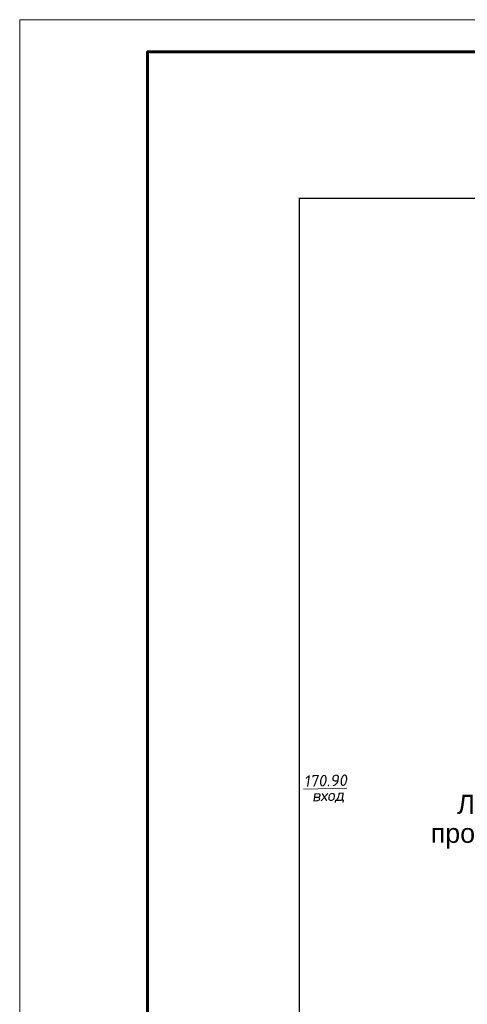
# Model space of a CAD drawing. Header units: millimetres. Extents: x 523209 to 536718, y -48289 to -47398.
# Tile 33 of 116: x 529365 to 529435, y -47848 to -47695. Entities that reach past the tile are written whole.
import ezdxf
from ezdxf.enums import TextEntityAlignment as Align

# ---------------------------------------------------------------- set-up
doc = ezdxf.new("R2010")
doc.units = ezdxf.units.MM
for name, color, linetype, lineweight in [('OTMETKI', 7, 'Continuous', 13), ('ZDANIA', 7, 'Continuous', 15), ('ВК-линия контур', 132, 'Continuous', 15), ('ВК-линия толстая', 30, 'Continuous', 60), ('ВК-Текст', 1, 'Continuous', 30)]:
    doc.layers.add(name, color=color, linetype=linetype, lineweight=lineweight)
doc.styles.add('SIMPLEX', font='arial.ttf')
doc.styles.get("Standard").update_dxf_attribs({"font": 'arial.ttf'})
doc.styles.add('Standard_k', font='simplex.shx', dxfattribs={"oblique": 10})

# ---------------------------------------------------------------- blocks, each defined once
blk = doc.blocks.new('*U71')
at = {"layer": 'ВК-линия контур', "color": 0}
for p, q in [((-420, 594), (0, 594)), ((-420, 0), (-420, 594))]:
    blk.add_line(p, q, dxfattribs=at)
at = {"layer": 'ВК-линия толстая', "color": 0}
blk.add_lwpolyline([(-400, 5), (-400, 589), (-5, 589), (-5, 5)], close=True, dxfattribs=at)
at = {"layer": 'ВК-Текст', "color": 0, "ltscale": 0.5}
blk.add_attdef('ВЕРХНИЙ_ШИФР', text='', height=0.000005, rotation=90, dxfattribs=at).set_placement((-19, 589), align=Align.MIDDLE_CENTER)
at = {"layer": 'ВК-Текст', "color": 0}
blk.add_attdef('ЛИСТ_АЛ', text='', height=2.5, dxfattribs=at).set_placement((-10, 585.5), align=Align.MIDDLE_CENTER)
at = {"layer": 'ВК-Текст', "color": 0, "flags": 12}
blk.add_attdef('ФОРМАТ_ЛИСТА', (-42, 1.56), '', height=2.5, dxfattribs=at)

msp = doc.modelspace()

# ---------------------------------------------------------------- linework, layer by layer
at = {"linetype": 'ByBlock', "const_width": 0.2, "flags": 128}
msp.add_lwpolyline([(529408.83828, -48054.5521), (529566.02255, -48054.5521), (529566.02255, -47722.58174), (529408.83828, -47722.58174), (529408.83828, -48054.5521)], dxfattribs=at)

# ---------------------------------------------------------------- block references
msp.add_blockref('*U71', (529785.11413, -48288.68774))

# ---------------------------------------------------------------- texts
at = {"layer": 'OTMETKI', "style": 'Standard_k', "oblique": 10}
for s, p in [('%%u170.90', (529409.49487, -47812.69254)), ('вход', (529410.78058, -47814.97897))]:
    msp.add_text(s, height=1.800018, rotation=1.1734882, dxfattribs=at).set_placement(p, align=Align.TOP_LEFT)
at = {"layer": 'ZDANIA', "lineweight": 13, "style": 'SIMPLEX'}
for s, p in [('Лабораторно-', (529447.04162, -47817.21688)), ('производственный', (529447.72877, -47821.73124))]:
    msp.add_text(s, height=3.0000292, rotation=0.0297277, dxfattribs=at).set_placement(p, align=Align.MIDDLE_CENTER)

doc.saveas('drawing.dxf')
